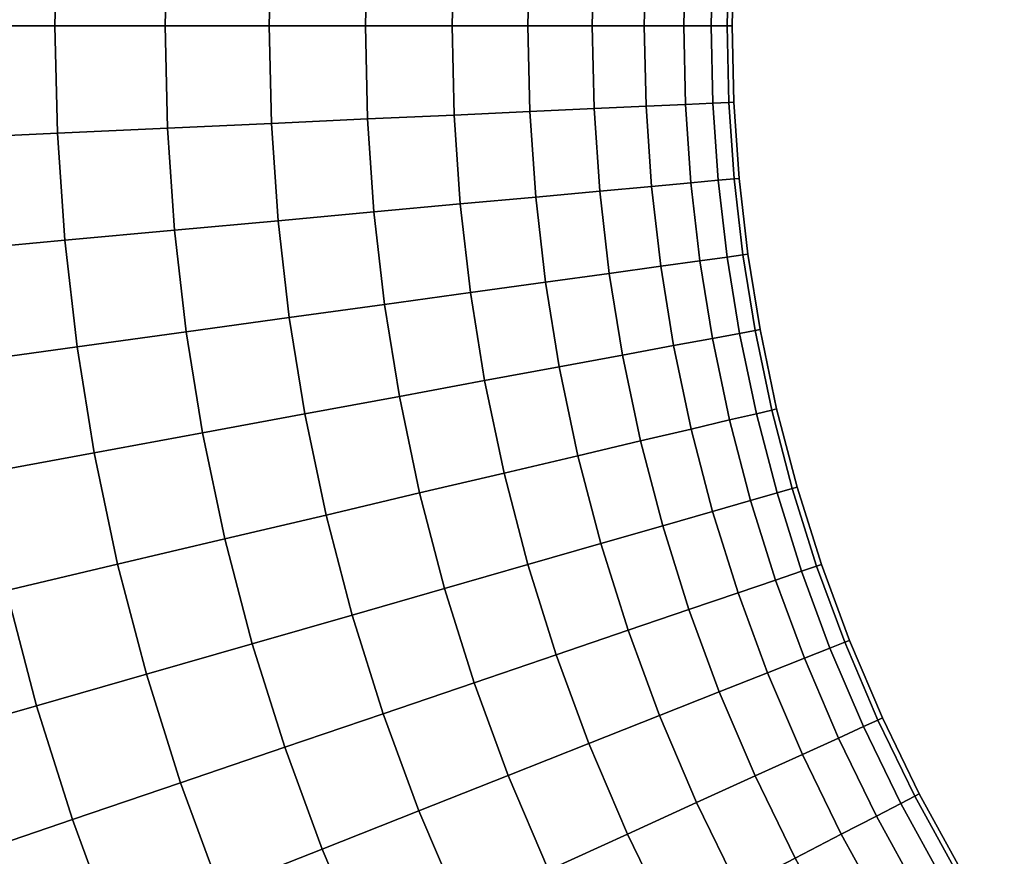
# Model space of a CAD drawing. Extents: x -120 to 2831, y -92 to 75.
# Tile 6 of 256: x -88 to -70, y -15 to 0. Entities that reach past the tile are written whole.
import ezdxf

# ---------------------------------------------------------------- set-up
doc = ezdxf.new("R2010")
doc.units = 0
doc.layers.add('GLASS', color=18, linetype='CONTINUOUS')

msp = doc.modelspace()

# ---------------------------------------------------------------- meshes
at = {"layer": 'GLASS'}
mesh = msp.add_polyface(dxfattribs=at)
corners = [(-78.527, -3.076, 10.188), (-78.351, -4.606, 10.188), (-79.703, -4.792, 8.318), (-79.885, -3.201, 8.318), (-79.885, -3.201, 36.682), (-79.703, -4.792, 36.682), (-78.351, -4.606, 34.812), (-78.527, -3.076, 34.812), (-83.278, -1.752, 5.032), (-83.158, -3.501, 5.032), (-85.02, -3.672, 3.668), (-85.146, -1.838, 3.668), (-81.552, -1.673, 6.59), (-81.437, -3.343, 6.59), (-79.995, -1.602, 8.318), (-78.632, -1.54, 10.188), (-77.48, -1.487, 12.166), (-77.378, -2.97, 12.166), (-78.632, -1.54, 34.812), (-77.378, -2.97, 32.834), (-77.48, -1.487, 32.834), (-79.995, -1.602, 36.682), (-81.552, -1.673, 38.41), (-81.437, -3.343, 38.41), (-83.278, -1.752, 39.968), (-83.158, -3.501, 39.968), (-85.146, -1.838, 41.332), (-85.02, -3.672, 41.332), (-83.318, 0, 5.032), (-85.188, 0, 3.668), (-81.59, 0, 6.59), (-80.032, 0, 8.318), (-78.668, 0, 10.188), (-77.514, 0, 12.166), (-78.668, 0, 34.812), (-77.514, 0, 32.834), (-80.032, 0, 36.682), (-81.59, 0, 38.41), (-83.318, 0, 39.968), (-85.188, 0, 41.332), (-83.278, 1.752, 5.032), (-85.146, 1.838, 3.668), (-81.552, 1.673, 6.59), (-79.995, 1.602, 8.318), (-78.632, 1.54, 10.188), (-77.48, 1.487, 12.166), (-78.632, 1.54, 34.812), (-77.48, 1.487, 32.834), (-79.995, 1.602, 36.682), (-81.552, 1.673, 38.41), (-83.278, 1.752, 39.968), (-85.146, 1.838, 41.332), (-83.158, 3.501, 5.032), (-85.02, 3.672, 3.668), (-81.437, 3.343, 6.59), (-79.885, 3.201, 8.318), (-78.527, 3.076, 10.188), (-77.378, 2.971, 12.166), (-78.527, 3.076, 34.812), (-77.378, 2.971, 32.834), (-79.885, 3.201, 36.682), (-81.437, 3.343, 38.41), (-83.158, 3.501, 39.968), (-85.02, 3.672, 41.332), (-78.351, 4.606, 10.188), (-79.703, 4.793, 8.318)]
mesh.append_faces([[corners[k] for k in face] for face in [(0, 1, 2, 3), (4, 5, 6, 7), (8, 9, 10, 11), (12, 13, 9, 8), (14, 3, 13, 12), (15, 0, 3, 14), (16, 17, 0, 15), (18, 7, 19, 20), (21, 4, 7, 18), (22, 23, 4, 21), (24, 25, 23, 22), (26, 27, 25, 24), (28, 8, 11, 29), (30, 12, 8, 28), (31, 14, 12, 30), (32, 15, 14, 31), (33, 16, 15, 32), (34, 18, 20, 35), (36, 21, 18, 34), (37, 22, 21, 36), (38, 24, 22, 37), (39, 26, 24, 38), (40, 28, 29, 41), (42, 30, 28, 40), (43, 31, 30, 42), (44, 32, 31, 43), (45, 33, 32, 44), (46, 34, 35, 47), (48, 36, 34, 46), (49, 37, 36, 48), (50, 38, 37, 49), (51, 39, 38, 50), (52, 40, 41, 53), (54, 42, 40, 52), (55, 43, 42, 54), (56, 44, 43, 55), (57, 45, 44, 56), (58, 46, 47, 59), (60, 48, 46, 58), (61, 49, 48, 60), (62, 50, 49, 61), (63, 51, 50, 62), (64, 56, 55, 65)]])
mesh = msp.add_polyface(dxfattribs=at)
corners = [(-95.425, -2.308, 0.091), (-95.267, -4.612, 0.091), (-97.28, -4.796, 0), (-97.445, -2.401, 0), (-93.355, -2.214, 0.376), (-93.203, -4.422, 0.376), (-91.26, -2.118, 0.869), (-91.115, -4.231, 0.869), (-89.172, -2.022, 1.58), (-89.033, -4.04, 1.58), (-87.122, -1.928, 2.514), (-86.989, -3.852, 2.514), (-85.146, -1.838, 3.668), (-85.02, -3.672, 3.668), (-87.122, -1.928, 42.486), (-86.989, -3.852, 42.486), (-85.02, -3.672, 41.332), (-85.146, -1.838, 41.332), (-89.172, -2.022, 43.42), (-89.033, -4.04, 43.42), (-91.26, -2.118, 44.131), (-91.115, -4.231, 44.131), (-93.355, -2.214, 44.624), (-93.203, -4.422, 44.624), (-95.425, -2.308, 44.909), (-95.267, -4.612, 44.909), (-97.445, -2.401, 45), (-97.28, -4.796, 45), (-95.478, 0, 0.091), (-97.5, 0, 0), (-93.406, 0, 0.376), (-91.309, 0, 0.869), (-89.218, 0, 1.58), (-87.166, 0, 2.514), (-85.188, 0, 3.668), (-87.166, 0, 42.486), (-85.188, 0, 41.332), (-89.218, 0, 43.42), (-91.309, 0, 44.131), (-93.406, 0, 44.624), (-95.478, 0, 44.909), (-97.5, 0, 45), (-95.425, 2.308, 0.091), (-97.445, 2.401, 0), (-93.355, 2.214, 0.376), (-91.26, 2.118, 0.869), (-89.172, 2.022, 1.58), (-87.122, 1.928, 2.514), (-85.146, 1.838, 3.668), (-87.122, 1.928, 42.486), (-85.146, 1.838, 41.332), (-89.172, 2.022, 43.42), (-91.26, 2.118, 44.131), (-93.355, 2.214, 44.624), (-95.425, 2.308, 44.909), (-97.445, 2.401, 45), (-91.115, 4.231, 0.869), (-93.203, 4.423, 0.376), (-89.033, 4.04, 1.58), (-86.989, 3.852, 2.514), (-85.02, 3.672, 3.668), (-86.989, 3.852, 42.486), (-85.02, 3.672, 41.332), (-89.033, 4.04, 43.42), (-91.115, 4.231, 44.131)]
mesh.append_faces([[corners[k] for k in face] for face in [(0, 1, 2, 3), (4, 5, 1, 0), (6, 7, 5, 4), (8, 9, 7, 6), (10, 11, 9, 8), (12, 13, 11, 10), (14, 15, 16, 17), (18, 19, 15, 14), (20, 21, 19, 18), (22, 23, 21, 20), (24, 25, 23, 22), (26, 27, 25, 24), (28, 0, 3, 29), (30, 4, 0, 28), (31, 6, 4, 30), (32, 8, 6, 31), (33, 10, 8, 32), (34, 12, 10, 33), (35, 14, 17, 36), (37, 18, 14, 35), (38, 20, 18, 37), (39, 22, 20, 38), (40, 24, 22, 39), (41, 26, 24, 40), (42, 28, 29, 43), (44, 30, 28, 42), (45, 31, 30, 44), (46, 32, 31, 45), (47, 33, 32, 46), (48, 34, 33, 47), (49, 35, 36, 50), (51, 37, 35, 49), (52, 38, 37, 51), (53, 39, 38, 52), (54, 40, 39, 53), (55, 41, 40, 54), (56, 45, 44, 57), (58, 46, 45, 56), (59, 47, 46, 58), (60, 48, 47, 59), (61, 49, 50, 62), (63, 51, 49, 61), (64, 52, 51, 63)]])
mesh = msp.add_polyface(dxfattribs=at)
corners = [(-75.059, -1.376, 20.478), (-74.965, -2.749, 20.478), (-75.249, -2.775, 18.406), (-75.344, -1.389, 18.406), (-74.969, -1.372, 22.5), (-74.874, -2.741, 22.5), (-75.059, -1.376, 24.522), (-74.965, -2.749, 24.522), (-75.344, -1.389, 26.594), (-75.249, -2.775, 26.594), (-76.58, 0, 14.218), (-76.547, -1.444, 14.218), (-77.48, -1.487, 12.166), (-77.514, 0, 12.166), (-75.869, 0, 16.309), (-75.836, -1.412, 16.309), (-75.376, 0, 18.406), (-75.091, 0, 20.478), (-75, 0, 22.5), (-75.091, 0, 24.522), (-75.376, 0, 26.594), (-75.869, 0, 28.691), (-75.836, -1.412, 28.691), (-76.58, 0, 30.782), (-76.547, -1.444, 30.782), (-77.514, 0, 32.834), (-77.48, -1.487, 32.834), (-76.547, 1.444, 14.218), (-77.48, 1.487, 12.166), (-75.836, 1.412, 16.309), (-75.344, 1.389, 18.406), (-75.059, 1.376, 20.478), (-74.969, 1.372, 22.5), (-75.059, 1.376, 24.522), (-75.344, 1.389, 26.594), (-75.836, 1.412, 28.691), (-76.547, 1.444, 30.782), (-77.48, 1.487, 32.834), (-76.448, 2.885, 14.218), (-77.378, 2.971, 12.166), (-75.739, 2.82, 16.309), (-75.248, 2.775, 18.406), (-74.965, 2.749, 20.478), (-74.874, 2.741, 22.5), (-74.965, 2.749, 24.522), (-75.248, 2.775, 26.594), (-75.739, 2.82, 28.691), (-76.448, 2.885, 30.782), (-77.378, 2.971, 32.834), (-76.283, 4.32, 14.218), (-77.208, 4.448, 12.166), (-75.578, 4.223, 16.309), (-75.09, 4.156, 18.406), (-74.808, 4.117, 20.478), (-74.718, 4.104, 22.5), (-74.808, 4.117, 24.522), (-75.09, 4.156, 26.594), (-75.578, 4.223, 28.691), (-76.283, 4.32, 30.782)]
mesh.append_faces([[corners[k] for k in face] for face in [(0, 1, 2, 3), (4, 5, 1, 0), (6, 7, 5, 4), (8, 9, 7, 6), (10, 11, 12, 13), (14, 15, 11, 10), (16, 3, 15, 14), (17, 0, 3, 16), (18, 4, 0, 17), (19, 6, 4, 18), (20, 8, 6, 19), (21, 22, 8, 20), (23, 24, 22, 21), (25, 26, 24, 23), (27, 10, 13, 28), (29, 14, 10, 27), (30, 16, 14, 29), (31, 17, 16, 30), (32, 18, 17, 31), (33, 19, 18, 32), (34, 20, 19, 33), (35, 21, 20, 34), (36, 23, 21, 35), (37, 25, 23, 36), (38, 27, 28, 39), (40, 29, 27, 38), (41, 30, 29, 40), (42, 31, 30, 41), (43, 32, 31, 42), (44, 33, 32, 43), (45, 34, 33, 44), (46, 35, 34, 45), (47, 36, 35, 46), (48, 37, 36, 47), (49, 38, 39, 50), (51, 40, 38, 49), (52, 41, 40, 51), (53, 42, 41, 52), (54, 43, 42, 53), (55, 44, 43, 54), (56, 45, 44, 55), (57, 46, 45, 56), (58, 47, 46, 57)]])
mesh = msp.add_polyface(dxfattribs=at)
corners = [(-74.288, -6.903, 24.522), (-73.919, -8.315, 24.522), (-73.832, -8.29, 22.5), (-74.2, -6.882, 22.5), (-76.971, -5.916, 12.166), (-76.646, -7.459, 12.166), (-77.77, -7.724, 10.188), (-78.106, -6.126, 10.188), (-76.053, -5.746, 14.218), (-75.737, -7.245, 14.218), (-75.353, -5.617, 16.309), (-75.045, -7.082, 16.309), (-74.869, -5.527, 18.406), (-74.565, -6.969, 18.406), (-74.589, -5.475, 20.478), (-74.288, -6.903, 20.478), (-74.499, -5.459, 22.5), (-74.589, -5.475, 24.522), (-74.869, -5.527, 26.594), (-74.565, -6.969, 26.594), (-75.353, -5.617, 28.691), (-75.045, -7.082, 28.691), (-76.053, -5.746, 30.782), (-75.737, -7.245, 30.782), (-76.971, -5.916, 32.834), (-76.646, -7.459, 32.834), (-78.106, -6.126, 34.812), (-77.77, -7.724, 34.812), (-77.208, -4.448, 12.166), (-78.351, -4.606, 10.188), (-76.283, -4.32, 14.218), (-75.578, -4.223, 16.309), (-75.09, -4.155, 18.406), (-74.808, -4.117, 20.478), (-74.718, -4.104, 22.5), (-74.808, -4.117, 24.522), (-75.09, -4.155, 26.594), (-75.578, -4.223, 28.691), (-76.283, -4.32, 30.782), (-77.208, -4.448, 32.834), (-78.351, -4.606, 34.812), (-77.378, -2.97, 12.166), (-78.527, -3.076, 10.188), (-76.448, -2.885, 14.218), (-75.739, -2.82, 16.309), (-75.249, -2.775, 18.406), (-74.965, -2.749, 20.478), (-74.874, -2.741, 22.5), (-74.965, -2.749, 24.522), (-75.249, -2.775, 26.594), (-75.739, -2.82, 28.691), (-76.448, -2.885, 30.782), (-77.378, -2.97, 32.834), (-78.527, -3.076, 34.812), (-76.547, -1.444, 14.218), (-77.48, -1.487, 12.166), (-75.836, -1.412, 16.309), (-75.344, -1.389, 18.406), (-75.836, -1.412, 28.691), (-75.344, -1.389, 26.594), (-76.547, -1.444, 30.782), (-77.48, -1.487, 32.834)]
mesh.append_faces([[corners[k] for k in face] for face in [(0, 1, 2, 3), (4, 5, 6, 7), (8, 9, 5, 4), (10, 11, 9, 8), (12, 13, 11, 10), (14, 15, 13, 12), (16, 3, 15, 14), (17, 0, 3, 16), (18, 19, 0, 17), (20, 21, 19, 18), (22, 23, 21, 20), (24, 25, 23, 22), (26, 27, 25, 24), (28, 4, 7, 29), (30, 8, 4, 28), (31, 10, 8, 30), (32, 12, 10, 31), (33, 14, 12, 32), (34, 16, 14, 33), (35, 17, 16, 34), (36, 18, 17, 35), (37, 20, 18, 36), (38, 22, 20, 37), (39, 24, 22, 38), (40, 26, 24, 39), (41, 28, 29, 42), (43, 30, 28, 41), (44, 31, 30, 43), (45, 32, 31, 44), (46, 33, 32, 45), (47, 34, 33, 46), (48, 35, 34, 47), (49, 36, 35, 48), (50, 37, 36, 49), (51, 38, 37, 50), (52, 39, 38, 51), (53, 40, 39, 52), (54, 43, 41, 55), (56, 44, 43, 54), (57, 45, 44, 56), (58, 50, 49, 59), (60, 51, 50, 58), (61, 52, 51, 60)]])
mesh = msp.add_polyface(dxfattribs=at)
corners = [(-81.826, -10.588, 5.032), (-81.27, -12.361, 5.032), (-83.039, -12.964, 3.668), (-83.623, -11.105, 3.668), (-80.165, -10.111, 6.59), (-79.634, -11.804, 6.59), (-78.668, -9.68, 8.318), (-78.159, -11.301, 8.318), (-80.165, -10.111, 38.41), (-79.634, -11.804, 38.41), (-78.159, -11.301, 36.682), (-78.668, -9.68, 36.682), (-81.826, -10.588, 39.968), (-81.27, -12.361, 39.968), (-83.623, -11.105, 41.332), (-83.039, -12.964, 41.332), (-84.116, -9.22, 3.668), (-85.524, -11.651, 2.514), (-86.041, -9.673, 2.514), (-82.296, -8.791, 5.032), (-80.614, -8.394, 6.59), (-79.098, -8.037, 8.318), (-77.77, -7.724, 10.188), (-77.357, -9.303, 10.188), (-79.098, -8.037, 36.682), (-77.357, -9.303, 34.812), (-77.77, -7.724, 34.812), (-80.614, -8.394, 38.41), (-82.296, -8.791, 39.968), (-84.116, -9.22, 41.332), (-86.041, -9.673, 42.486), (-85.524, -11.651, 42.486), (-84.517, -7.313, 3.668), (-86.462, -7.672, 2.514), (-82.679, -6.972, 5.032), (-80.979, -6.658, 6.59), (-79.447, -6.374, 8.318), (-78.106, -6.126, 10.188), (-79.447, -6.374, 36.682), (-78.106, -6.126, 34.812), (-80.979, -6.658, 38.41), (-82.679, -6.972, 39.968), (-84.517, -7.313, 41.332), (-86.462, -7.672, 42.486), (-84.81, -5.498, 3.668), (-86.769, -5.768, 2.514), (-82.958, -5.242, 5.032), (-81.246, -5.006, 6.59), (-79.703, -4.792, 8.318), (-78.351, -4.606, 10.188), (-79.703, -4.792, 36.682), (-78.351, -4.606, 34.812), (-81.246, -5.006, 38.41), (-82.958, -5.242, 39.968), (-84.81, -5.498, 41.332), (-86.769, -5.768, 42.486), (-83.158, -3.501, 5.032), (-85.02, -3.672, 3.668), (-81.437, -3.343, 6.59), (-79.885, -3.201, 8.318), (-81.437, -3.343, 38.41), (-79.885, -3.201, 36.682), (-83.158, -3.501, 39.968), (-85.02, -3.672, 41.332), (-86.989, -3.852, 42.486)]
mesh.append_faces([[corners[k] for k in face] for face in [(0, 1, 2, 3), (4, 5, 1, 0), (6, 7, 5, 4), (8, 9, 10, 11), (12, 13, 9, 8), (14, 15, 13, 12), (16, 3, 17, 18), (19, 0, 3, 16), (20, 4, 0, 19), (21, 6, 4, 20), (22, 23, 6, 21), (24, 11, 25, 26), (27, 8, 11, 24), (28, 12, 8, 27), (29, 14, 12, 28), (30, 31, 14, 29), (32, 16, 18, 33), (34, 19, 16, 32), (35, 20, 19, 34), (36, 21, 20, 35), (37, 22, 21, 36), (38, 24, 26, 39), (40, 27, 24, 38), (41, 28, 27, 40), (42, 29, 28, 41), (43, 30, 29, 42), (44, 32, 33, 45), (46, 34, 32, 44), (47, 35, 34, 46), (48, 36, 35, 47), (49, 37, 36, 48), (50, 38, 39, 51), (52, 40, 38, 50), (53, 41, 40, 52), (54, 42, 41, 53), (55, 43, 42, 54), (56, 46, 44, 57), (58, 47, 46, 56), (59, 48, 47, 58), (60, 52, 50, 61), (62, 53, 52, 60), (63, 54, 53, 62), (64, 55, 54, 63)]])
mesh = msp.add_polyface(dxfattribs=at)
corners = [(-85.524, -11.651, 2.514), (-84.912, -13.602, 2.514), (-86.854, -14.264, 1.58), (-87.496, -12.218, 1.58), (-87.496, -12.218, 43.42), (-86.854, -14.264, 43.42), (-84.912, -13.602, 42.486), (-85.524, -11.651, 42.486), (-92.115, -11.105, 0.376), (-91.521, -13.376, 0.376), (-93.513, -13.948, 0.091), (-94.132, -11.58, 0.091), (-90.074, -10.624, 0.869), (-89.506, -12.796, 0.869), (-88.038, -10.144, 1.58), (-86.041, -9.673, 2.514), (-88.038, -10.144, 43.42), (-86.041, -9.673, 42.486), (-90.074, -10.624, 44.131), (-89.506, -12.796, 44.131), (-92.115, -11.105, 44.624), (-91.521, -13.376, 44.624), (-94.132, -11.58, 44.909), (-93.513, -13.948, 44.909), (-94.636, -9.185, 0.091), (-96.1, -12.044, 0), (-96.624, -9.553, 0), (-92.598, -8.808, 0.376), (-90.536, -8.426, 0.869), (-88.48, -8.046, 1.58), (-86.462, -7.672, 2.514), (-88.48, -8.046, 43.42), (-86.462, -7.672, 42.486), (-90.536, -8.426, 44.131), (-92.598, -8.808, 44.624), (-94.636, -9.185, 44.909), (-96.624, -9.553, 45), (-96.1, -12.044, 45), (-98.612, -9.921, 44.909), (-98.067, -12.508, 44.909), (-96.624, -9.553, 0), (-96.1, -12.044, 0), (-98.067, -12.508, 0.091), (-98.612, -9.921, 0.091), (-95.004, -6.906, 0.091), (-97.006, -7.182, 0), (-92.951, -6.622, 0.376), (-90.873, -6.335, 0.869), (-88.802, -6.049, 1.58), (-86.769, -5.768, 2.514), (-88.802, -6.049, 43.42), (-86.769, -5.768, 42.486), (-90.873, -6.335, 44.131), (-92.951, -6.622, 44.624), (-95.004, -6.906, 44.909), (-97.006, -7.182, 45), (-95.267, -4.612, 0.091), (-97.28, -4.796, 0), (-93.203, -4.422, 0.376), (-91.115, -4.231, 0.869), (-89.033, -4.04, 1.58), (-86.989, -3.852, 2.514), (-85.02, -3.672, 3.668), (-84.81, -5.498, 3.668), (-89.033, -4.04, 43.42), (-86.989, -3.852, 42.486), (-91.115, -4.231, 44.131), (-93.203, -4.422, 44.624), (-95.267, -4.612, 44.909), (-97.28, -4.796, 45)]
mesh.append_faces([[corners[k] for k in face] for face in [(0, 1, 2, 3), (4, 5, 6, 7), (8, 9, 10, 11), (12, 13, 9, 8), (14, 3, 13, 12), (15, 0, 3, 14), (16, 4, 7, 17), (18, 19, 4, 16), (20, 21, 19, 18), (22, 23, 21, 20), (24, 11, 25, 26), (27, 8, 11, 24), (28, 12, 8, 27), (29, 14, 12, 28), (30, 15, 14, 29), (31, 16, 17, 32), (33, 18, 16, 31), (34, 20, 18, 33), (35, 22, 20, 34), (36, 37, 22, 35), (38, 39, 37, 36), (40, 41, 42, 43), (44, 24, 26, 45), (46, 27, 24, 44), (47, 28, 27, 46), (48, 29, 28, 47), (49, 30, 29, 48), (50, 31, 32, 51), (52, 33, 31, 50), (53, 34, 33, 52), (54, 35, 34, 53), (55, 36, 35, 54), (56, 44, 45, 57), (58, 46, 44, 56), (59, 47, 46, 58), (60, 48, 47, 59), (61, 49, 48, 60), (62, 63, 49, 61), (64, 50, 51, 65), (66, 52, 50, 64), (67, 53, 52, 66), (68, 54, 53, 67), (69, 55, 54, 68)]])
mesh = msp.add_polyface(dxfattribs=at)
corners = [(-72.978, -11.076, 20.478), (-72.383, -12.475, 20.478), (-72.642, -12.593, 18.406), (-73.243, -11.181, 18.406), (-72.894, -11.043, 22.5), (-72.3, -12.437, 22.5), (-72.978, -11.076, 24.522), (-72.383, -12.475, 24.522), (-73.243, -11.181, 26.594), (-72.642, -12.593, 26.594), (-76.868, -10.861, 10.188), (-76.304, -12.393, 10.188), (-77.572, -12.895, 8.318), (-78.159, -11.301, 8.318), (-75.775, -10.489, 12.166), (-75.231, -11.968, 12.166), (-74.891, -10.187, 14.218), (-74.362, -11.624, 14.218), (-74.218, -9.958, 16.309), (-73.701, -11.363, 16.309), (-73.752, -9.799, 18.406), (-73.482, -9.707, 20.478), (-73.396, -9.678, 22.5), (-73.482, -9.707, 24.522), (-73.752, -9.799, 26.594), (-74.218, -9.958, 28.691), (-73.701, -11.363, 28.691), (-74.891, -10.187, 30.782), (-74.362, -11.624, 30.782), (-75.775, -10.489, 32.834), (-75.231, -11.968, 32.834), (-76.868, -10.861, 34.812), (-76.304, -12.393, 34.812), (-78.159, -11.301, 36.682), (-77.572, -12.895, 36.682), (-77.357, -9.303, 10.188), (-78.668, -9.68, 8.318), (-76.248, -8.984, 12.166), (-75.35, -8.726, 14.218), (-74.667, -8.53, 16.309), (-74.193, -8.394, 18.406), (-73.919, -8.315, 20.478), (-73.832, -8.29, 22.5), (-73.919, -8.315, 24.522), (-74.193, -8.394, 26.594), (-74.667, -8.53, 28.691), (-75.35, -8.726, 30.782), (-76.248, -8.984, 32.834), (-77.357, -9.303, 34.812), (-78.668, -9.68, 36.682), (-76.646, -7.459, 12.166), (-77.77, -7.724, 10.188), (-75.737, -7.245, 14.218), (-75.045, -7.082, 16.309), (-74.565, -6.969, 18.406), (-74.288, -6.903, 20.478), (-74.2, -6.882, 22.5), (-74.565, -6.969, 26.594), (-74.288, -6.903, 24.522), (-75.045, -7.082, 28.691), (-75.737, -7.245, 30.782), (-76.646, -7.459, 32.834), (-77.77, -7.724, 34.812)]
mesh.append_faces([[corners[k] for k in face] for face in [(0, 1, 2, 3), (4, 5, 1, 0), (6, 7, 5, 4), (8, 9, 7, 6), (10, 11, 12, 13), (14, 15, 11, 10), (16, 17, 15, 14), (18, 19, 17, 16), (20, 3, 19, 18), (21, 0, 3, 20), (22, 4, 0, 21), (23, 6, 4, 22), (24, 8, 6, 23), (25, 26, 8, 24), (27, 28, 26, 25), (29, 30, 28, 27), (31, 32, 30, 29), (33, 34, 32, 31), (35, 10, 13, 36), (37, 14, 10, 35), (38, 16, 14, 37), (39, 18, 16, 38), (40, 20, 18, 39), (41, 21, 20, 40), (42, 22, 21, 41), (43, 23, 22, 42), (44, 24, 23, 43), (45, 25, 24, 44), (46, 27, 25, 45), (47, 29, 27, 46), (48, 31, 29, 47), (49, 33, 31, 48), (50, 37, 35, 51), (52, 38, 37, 50), (53, 39, 38, 52), (54, 40, 39, 53), (55, 41, 40, 54), (56, 42, 41, 55), (57, 44, 43, 58), (59, 45, 44, 57), (60, 46, 45, 59), (61, 47, 46, 60), (62, 48, 47, 61)]])
mesh = msp.add_polyface(dxfattribs=at)
corners = [(-79.704, -20.265, 3.668), (-78.637, -21.991, 3.668), (-80.293, -23.074, 2.514), (-81.413, -21.262, 2.514), (-78.09, -19.322, 5.032), (-77.072, -20.968, 5.032), (-79.704, -20.265, 41.332), (-78.637, -21.991, 41.332), (-77.072, -20.968, 39.968), (-78.09, -19.322, 39.968), (-81.413, -21.262, 42.486), (-80.293, -23.074, 42.486), (-84.262, -20.34, 1.58), (-83.185, -22.297, 1.58), (-84.99, -23.351, 0.869), (-86.118, -21.302, 0.869), (-82.44, -19.396, 2.514), (-80.683, -18.486, 3.668), (-79.023, -17.626, 5.032), (-80.683, -18.486, 41.332), (-79.023, -17.626, 39.968), (-82.44, -19.396, 42.486), (-84.262, -20.34, 43.42), (-83.185, -22.297, 43.42), (-86.118, -21.302, 44.131), (-84.99, -23.351, 44.131), (-85.239, -18.332, 1.58), (-87.142, -19.199, 0.869), (-83.371, -17.481, 2.514), (-81.571, -16.661, 3.668), (-79.87, -15.886, 5.032), (-78.297, -15.169, 6.59), (-77.489, -16.831, 6.59), (-79.87, -15.886, 39.968), (-77.489, -16.831, 38.41), (-78.297, -15.169, 38.41), (-81.571, -16.661, 41.332), (-83.371, -17.481, 42.486), (-85.239, -18.332, 43.42), (-87.142, -19.199, 44.131), (-84.205, -15.521, 2.514), (-86.113, -16.276, 1.58), (-82.366, -14.793, 3.668), (-80.628, -14.105, 5.032), (-79.021, -13.469, 6.59), (-77.572, -12.895, 8.318), (-76.88, -14.523, 8.318), (-80.628, -14.105, 39.968), (-79.021, -13.469, 38.41), (-82.366, -14.793, 41.332), (-84.205, -15.521, 42.486), (-86.113, -16.276, 43.42), (-84.912, -13.602, 2.514), (-86.854, -14.264, 1.58), (-83.039, -12.964, 3.668), (-81.27, -12.361, 5.032), (-79.634, -11.804, 6.59), (-78.159, -11.301, 8.318), (-79.634, -11.804, 38.41), (-77.572, -12.895, 36.682), (-78.159, -11.301, 36.682), (-81.27, -12.361, 39.968), (-83.039, -12.964, 41.332), (-84.912, -13.602, 42.486), (-86.854, -14.264, 43.42), (-83.623, -11.105, 3.668), (-85.524, -11.651, 2.514), (-85.524, -11.651, 42.486), (-83.623, -11.105, 41.332)]
mesh.append_faces([[corners[k] for k in face] for face in [(0, 1, 2, 3), (4, 5, 1, 0), (6, 7, 8, 9), (10, 11, 7, 6), (12, 13, 14, 15), (16, 3, 13, 12), (17, 0, 3, 16), (18, 4, 0, 17), (19, 6, 9, 20), (21, 10, 6, 19), (22, 23, 10, 21), (24, 25, 23, 22), (26, 12, 15, 27), (28, 16, 12, 26), (29, 17, 16, 28), (30, 18, 17, 29), (31, 32, 18, 30), (33, 20, 34, 35), (36, 19, 20, 33), (37, 21, 19, 36), (38, 22, 21, 37), (39, 24, 22, 38), (40, 28, 26, 41), (42, 29, 28, 40), (43, 30, 29, 42), (44, 31, 30, 43), (45, 46, 31, 44), (47, 33, 35, 48), (49, 36, 33, 47), (50, 37, 36, 49), (51, 38, 37, 50), (52, 40, 41, 53), (54, 42, 40, 52), (55, 43, 42, 54), (56, 44, 43, 55), (57, 45, 44, 56), (58, 48, 59, 60), (61, 47, 48, 58), (62, 49, 47, 61), (63, 50, 49, 62), (64, 51, 50, 63), (65, 54, 52, 66), (67, 63, 62, 68)]])
mesh = msp.add_polyface(dxfattribs=at)
corners = [(-70.985, -15.173, 20.478), (-70.186, -16.466, 20.478), (-70.424, -16.622, 18.406), (-71.231, -15.317, 18.406), (-70.907, -15.127, 22.5), (-70.11, -16.416, 22.5), (-70.985, -15.173, 24.522), (-70.186, -16.466, 24.522), (-71.231, -15.317, 26.594), (-70.424, -16.622, 26.594), (-73.869, -14.956, 12.166), (-73.077, -16.395, 12.166), (-74.074, -16.977, 10.188), (-74.894, -15.487, 10.188), (-73.04, -14.527, 14.218), (-72.271, -15.924, 14.218), (-72.409, -14.199, 16.309), (-71.657, -15.565, 16.309), (-71.971, -13.973, 18.406), (-71.718, -13.842, 20.478), (-71.637, -13.8, 22.5), (-71.718, -13.842, 24.522), (-71.971, -13.973, 26.594), (-72.409, -14.199, 28.691), (-71.657, -15.565, 28.691), (-73.04, -14.527, 30.782), (-72.271, -15.924, 30.782), (-73.869, -14.956, 32.834), (-73.077, -16.395, 32.834), (-74.894, -15.487, 34.812), (-74.074, -16.977, 34.812), (-76.88, -14.523, 8.318), (-76.106, -16.115, 8.318), (-77.489, -16.831, 6.59), (-78.297, -15.169, 6.59), (-75.638, -13.958, 10.188), (-74.588, -13.479, 12.166), (-73.738, -13.092, 14.218), (-73.091, -12.797, 16.309), (-72.642, -12.593, 18.406), (-72.383, -12.475, 20.478), (-72.3, -12.437, 22.5), (-72.383, -12.475, 24.522), (-72.642, -12.593, 26.594), (-73.091, -12.797, 28.691), (-73.738, -13.092, 30.782), (-74.588, -13.479, 32.834), (-75.638, -13.958, 34.812), (-76.88, -14.523, 36.682), (-76.106, -16.115, 36.682), (-78.297, -15.169, 38.41), (-77.489, -16.831, 38.41), (-76.304, -12.393, 10.188), (-77.572, -12.895, 8.318), (-75.231, -11.968, 12.166), (-74.362, -11.624, 14.218), (-73.701, -11.363, 16.309), (-73.243, -11.181, 18.406), (-73.701, -11.363, 28.691), (-73.243, -11.181, 26.594), (-74.362, -11.624, 30.782), (-75.231, -11.968, 32.834), (-76.304, -12.393, 34.812), (-77.572, -12.895, 36.682), (-79.021, -13.469, 38.41)]
mesh.append_faces([[corners[k] for k in face] for face in [(0, 1, 2, 3), (4, 5, 1, 0), (6, 7, 5, 4), (8, 9, 7, 6), (10, 11, 12, 13), (14, 15, 11, 10), (16, 17, 15, 14), (18, 3, 17, 16), (19, 0, 3, 18), (20, 4, 0, 19), (21, 6, 4, 20), (22, 8, 6, 21), (23, 24, 8, 22), (25, 26, 24, 23), (27, 28, 26, 25), (29, 30, 28, 27), (31, 32, 33, 34), (35, 13, 32, 31), (36, 10, 13, 35), (37, 14, 10, 36), (38, 16, 14, 37), (39, 18, 16, 38), (40, 19, 18, 39), (41, 20, 19, 40), (42, 21, 20, 41), (43, 22, 21, 42), (44, 23, 22, 43), (45, 25, 23, 44), (46, 27, 25, 45), (47, 29, 27, 46), (48, 49, 29, 47), (50, 51, 49, 48), (52, 35, 31, 53), (54, 36, 35, 52), (55, 37, 36, 54), (56, 38, 37, 55), (57, 39, 38, 56), (58, 44, 43, 59), (60, 45, 44, 58), (61, 46, 45, 60), (62, 47, 46, 61), (63, 48, 47, 62), (64, 50, 48, 63)]])
mesh = msp.add_polyface(dxfattribs=at)
corners = [(-89.05, -20.068, 0.376), (-87.98, -22.267, 0.376), (-89.82, -23.22, 0.091), (-90.936, -20.927, 0.091), (-87.142, -19.199, 0.869), (-86.118, -21.302, 0.869), (-89.05, -20.068, 44.624), (-87.98, -22.267, 44.624), (-86.118, -21.302, 44.131), (-87.142, -19.199, 44.131), (-90.936, -20.927, 44.909), (-89.82, -23.22, 44.909), (-91.934, -18.581, 0.091), (-92.776, -21.765, 0), (-93.814, -19.325, 0), (-90.007, -17.818, 0.376), (-88.057, -17.046, 0.869), (-86.113, -16.276, 1.58), (-85.239, -18.332, 1.58), (-88.057, -17.046, 44.131), (-85.239, -18.332, 43.42), (-86.113, -16.276, 43.42), (-90.007, -17.818, 44.624), (-91.934, -18.581, 44.909), (-93.814, -19.325, 45), (-92.776, -21.765, 45), (-95.694, -20.069, 44.909), (-94.615, -22.603, 44.909), (-97.621, -20.832, 44.624), (-96.501, -23.463, 44.624), (-95.694, -20.069, 0.091), (-94.615, -22.603, 0.091), (-96.501, -23.463, 0.376), (-97.621, -20.832, 0.376), (-93.814, -19.325, 0), (-92.776, -21.765, 0), (-92.78, -16.284, 0.091), (-94.693, -16.936, 0), (-90.818, -15.615, 0.376), (-88.833, -14.939, 0.869), (-86.854, -14.264, 1.58), (-88.833, -14.939, 44.131), (-86.854, -14.264, 43.42), (-90.818, -15.615, 44.624), (-92.78, -16.284, 44.909), (-94.693, -16.936, 45), (-96.607, -17.588, 44.909), (-98.568, -18.257, 44.624), (-96.607, -17.588, 0.091), (-98.568, -18.257, 0.376), (-94.693, -16.936, 0), (-93.513, -13.948, 0.091), (-95.456, -14.507, 0), (-91.521, -13.376, 0.376), (-89.506, -12.796, 0.869), (-87.496, -12.218, 1.58), (-89.506, -12.796, 44.131), (-87.496, -12.218, 43.42), (-91.521, -13.376, 44.624), (-93.513, -13.948, 44.909), (-95.456, -14.507, 45), (-97.399, -15.066, 44.909), (-95.456, -14.507, 0), (-97.399, -15.066, 0.091), (-94.132, -11.58, 0.091), (-96.1, -12.044, 0), (-96.1, -12.044, 45), (-94.132, -11.58, 44.909), (-98.067, -12.508, 44.909), (-96.1, -12.044, 0), (-98.067, -12.508, 0.091)]
mesh.append_faces([[corners[k] for k in face] for face in [(0, 1, 2, 3), (4, 5, 1, 0), (6, 7, 8, 9), (10, 11, 7, 6), (12, 3, 13, 14), (15, 0, 3, 12), (16, 4, 0, 15), (17, 18, 4, 16), (19, 9, 20, 21), (22, 6, 9, 19), (23, 10, 6, 22), (24, 25, 10, 23), (26, 27, 25, 24), (28, 29, 27, 26), (30, 31, 32, 33), (34, 35, 31, 30), (36, 12, 14, 37), (38, 15, 12, 36), (39, 16, 15, 38), (40, 17, 16, 39), (41, 19, 21, 42), (43, 22, 19, 41), (44, 23, 22, 43), (45, 24, 23, 44), (46, 26, 24, 45), (47, 28, 26, 46), (48, 30, 33, 49), (50, 34, 30, 48), (51, 36, 37, 52), (53, 38, 36, 51), (54, 39, 38, 53), (55, 40, 39, 54), (56, 41, 42, 57), (58, 43, 41, 56), (59, 44, 43, 58), (60, 45, 44, 59), (61, 46, 45, 60), (62, 50, 48, 63), (64, 51, 52, 65), (66, 60, 59, 67), (68, 61, 60, 66), (69, 62, 63, 70)]])

doc.saveas('drawing.dxf')
